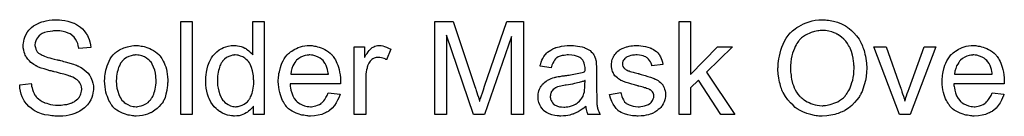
# Model space of a CAD drawing. Extents: x -1.6 to 9, y -2.8 to 5.2.
# Tile 153 of 197: x 6.2205 to 7.0693, y 2.2474 to 2.3302. Entities that reach past the tile are written whole.
import ezdxf

# ---------------------------------------------------------------- set-up
doc = ezdxf.new("R2010")
doc.units = 0
doc.layers.add('dfn6-15-57-c_document', color=1, linetype='CONTINUOUS')

msp = doc.modelspace()

# ---------------------------------------------------------------- linework, layer by layer
at = {"layer": 'dfn6-15-57-c_document', "color": 1}
for points in [[(6.253981, 2.33009), (6.254791, 2.33009), (6.256989, 2.329858), (6.259419, 2.329511), (6.261965, 2.328933), (6.264741, 2.328239), (6.267287, 2.327313), (6.267403, 2.327313), (6.267634, 2.327197), (6.267981, 2.326966), (6.268444, 2.326735), (6.269601, 2.326156), (6.271105, 2.325115), (6.27284, 2.323958), (6.274576, 2.322454), (6.276196, 2.320718), (6.2777, 2.318751), (6.2777, 2.318635), (6.277815, 2.31852), (6.278047, 2.318173), (6.278278, 2.317826), (6.278857, 2.316669), (6.279551, 2.315164), (6.280361, 2.313313), (6.280939, 2.311115), (6.281518, 2.308801), (6.281749, 2.306256), (6.271568, 2.305446), (6.271568, 2.305561), (6.271568, 2.305793), (6.271452, 2.30614), (6.271336, 2.306718), (6.270989, 2.307991), (6.270526, 2.309727), (6.269832, 2.311578), (6.268791, 2.313429), (6.267518, 2.315164), (6.265898, 2.316784), (6.265667, 2.3169), (6.265088, 2.317363), (6.263931, 2.318057), (6.262427, 2.318751), (6.260461, 2.319445), (6.258146, 2.32014), (6.255254, 2.320602), (6.252014, 2.320718), (6.250395, 2.320718), (6.2497, 2.320602), (6.248775, 2.320487), (6.246692, 2.320255), (6.244378, 2.319793), (6.242064, 2.319214), (6.239866, 2.318288), (6.23894, 2.31771), (6.238015, 2.317131), (6.237783, 2.317016), (6.23732, 2.316553), (6.236626, 2.315743), (6.235932, 2.314817), (6.235122, 2.313545), (6.234428, 2.312156), (6.233965, 2.310537), (6.233734, 2.308685), (6.233734, 2.308454), (6.233734, 2.307991), (6.23385, 2.307181), (6.234081, 2.306256), (6.234428, 2.305099), (6.235007, 2.303942), (6.235701, 2.302785), (6.236742, 2.301628), (6.236858, 2.301512), (6.237436, 2.301165), (6.237899, 2.300818), (6.238362, 2.300586), (6.239056, 2.300239), (6.239866, 2.299776), (6.240907, 2.299429), (6.242064, 2.298966), (6.243337, 2.298504), (6.244841, 2.297925), (6.246461, 2.297462), (6.248312, 2.296884), (6.250395, 2.296421), (6.252709, 2.295843), (6.252824, 2.295843), (6.253287, 2.295727), (6.253981, 2.295611), (6.254791, 2.29538), (6.255833, 2.295148), (6.257105, 2.294801), (6.258378, 2.294454), (6.259766, 2.294107), (6.262775, 2.293297), (6.265667, 2.292487), (6.267055, 2.292024), (6.268328, 2.291562), (6.269485, 2.291215), (6.270411, 2.290752), (6.270526, 2.290752), (6.270758, 2.290636), (6.271105, 2.290405), (6.271568, 2.290173), (6.27284, 2.289479), (6.274345, 2.288553), (6.27608, 2.287281), (6.277815, 2.285892), (6.279435, 2.284273), (6.280824, 2.282537), (6.280939, 2.282306), (6.281402, 2.281727), (6.281865, 2.280686), (6.282559, 2.279298), (6.283138, 2.277678), (6.283716, 2.275711), (6.284063, 2.273512), (6.284179, 2.271198), (6.284179, 2.271083), (6.284179, 2.270967), (6.284179, 2.27062), (6.284179, 2.270157), (6.283948, 2.268885), (6.283716, 2.267265), (6.283253, 2.265414), (6.282675, 2.263447), (6.281749, 2.261364), (6.280477, 2.259166), (6.280477, 2.25905), (6.280361, 2.258934), (6.279782, 2.25824), (6.278972, 2.257199), (6.277815, 2.256042), (6.276311, 2.254653), (6.27446, 2.253149), (6.272378, 2.251761), (6.269948, 2.250488), (6.269832, 2.250488), (6.269601, 2.250372), (6.269254, 2.250257), (6.268791, 2.250025), (6.268097, 2.249794), (6.267287, 2.249447), (6.265436, 2.248984), (6.263237, 2.248406), (6.260576, 2.247827), (6.257684, 2.24748), (6.25456, 2.247364), (6.252709, 2.247364), (6.251783, 2.24748), (6.250742, 2.24748), (6.249585, 2.247596), (6.248196, 2.247711), (6.245304, 2.248174), (6.242296, 2.248637), (6.239287, 2.249447), (6.236395, 2.250488), (6.236279, 2.250488), (6.236048, 2.250604), (6.235701, 2.250835), (6.235238, 2.251067), (6.23385, 2.251761), (6.23223, 2.252802), (6.230378, 2.254191), (6.228412, 2.25581), (6.22656, 2.257777), (6.224825, 2.259976), (6.224825, 2.260091), (6.224593, 2.260323), (6.224478, 2.26067), (6.224131, 2.261133), (6.223899, 2.261711), (6.223552, 2.262405), (6.222742, 2.264141), (6.221932, 2.266339), (6.221238, 2.268769), (6.220775, 2.271546), (6.220544, 2.274438), (6.230494, 2.275364), (6.230494, 2.275248), (6.230494, 2.275132), (6.23061, 2.274785), (6.23061, 2.274322), (6.230841, 2.273281), (6.231188, 2.271777), (6.231651, 2.270273), (6.232114, 2.268537), (6.232924, 2.266918), (6.233734, 2.265414), (6.23385, 2.265298), (6.234197, 2.264835), (6.234775, 2.264025), (6.235701, 2.263215), (6.236858, 2.262174), (6.23813, 2.261133), (6.239866, 2.260091), (6.241717, 2.259166), (6.241833, 2.259166), (6.241949, 2.25905), (6.242296, 2.258934), (6.242643, 2.258819), (6.2438, 2.258472), (6.245304, 2.258009), (6.247155, 2.257546), (6.249238, 2.257199), (6.251552, 2.256967), (6.254097, 2.256852), (6.255138, 2.256852), (6.256295, 2.256967), (6.257684, 2.257083), (6.259303, 2.257314), (6.261155, 2.257546), (6.263006, 2.258009), (6.264741, 2.258587), (6.264973, 2.258703), (6.265551, 2.258934), (6.266361, 2.259397), (6.267403, 2.25986), (6.268444, 2.26067), (6.269601, 2.26148), (6.270758, 2.262405), (6.271683, 2.263562), (6.271799, 2.263678), (6.27203, 2.264141), (6.272378, 2.264719), (6.27284, 2.265645), (6.273303, 2.26657), (6.27365, 2.267727), (6.273882, 2.269), (6.273997, 2.270389), (6.273997, 2.270504), (6.273997, 2.271083), (6.273882, 2.271777), (6.273766, 2.272703), (6.273419, 2.273628), (6.273072, 2.274785), (6.272493, 2.275942), (6.271683, 2.276983), (6.271568, 2.277099), (6.271221, 2.277446), (6.270758, 2.277909), (6.269948, 2.278603), (6.269022, 2.279298), (6.26775, 2.280107), (6.266245, 2.280917), (6.26451, 2.281611), (6.264394, 2.281727), (6.263816, 2.281843), (6.26289, 2.28219), (6.262312, 2.282306), (6.261502, 2.282537), (6.260692, 2.282884), (6.259651, 2.283116), (6.258494, 2.283463), (6.257105, 2.28381), (6.255717, 2.284157), (6.254097, 2.28462), (6.252246, 2.285082), (6.250279, 2.285545), (6.250163, 2.285545), (6.249816, 2.285661), (6.249238, 2.285777), (6.248543, 2.286008), (6.247618, 2.28624), (6.246577, 2.286471), (6.244262, 2.287165), (6.241717, 2.287975), (6.239056, 2.288785), (6.236742, 2.289595), (6.235701, 2.290058), (6.234775, 2.29052), (6.234659, 2.29052), (6.234544, 2.290636), (6.23385, 2.291099), (6.232808, 2.291677), (6.231651, 2.292603), (6.230263, 2.293644), (6.228874, 2.294917), (6.227486, 2.296421), (6.226329, 2.298041), (6.226213, 2.298272), (6.225866, 2.298851), (6.225403, 2.299776), (6.224941, 2.300933), (6.224478, 2.302438), (6.224015, 2.304173), (6.223668, 2.306024), (6.223552, 2.307991), (6.223552, 2.308107), (6.223552, 2.308222), (6.223552, 2.30857), (6.223552, 2.309032), (6.223784, 2.310189), (6.224015, 2.311693), (6.224362, 2.313429), (6.224941, 2.315396), (6.225751, 2.317363), (6.226908, 2.31933), (6.226908, 2.319445), (6.227023, 2.319561), (6.227602, 2.320255), (6.228412, 2.321181), (6.229453, 2.322338), (6.230841, 2.323611), (6.232577, 2.324999), (6.234659, 2.326272), (6.236973, 2.327429), (6.237089, 2.327429), (6.23732, 2.327544), (6.237668, 2.32766), (6.23813, 2.327892), (6.238709, 2.328123), (6.239519, 2.328354), (6.241254, 2.328817), (6.243453, 2.32928), (6.245998, 2.329743), (6.248659, 2.33009), (6.251667, 2.330206), (6.253171, 2.330206), (6.253981, 2.33009)], [(6.369334, 2.248753), (6.3595, 2.248753), (6.3595, 2.328817), (6.369334, 2.328817), (6.369334, 2.248753)], [(6.431234, 2.248753), (6.422093, 2.248753), (6.422093, 2.256042), (6.421978, 2.255926), (6.421862, 2.255695), (6.421515, 2.255232), (6.421052, 2.254653), (6.420474, 2.254075), (6.419779, 2.253381), (6.41897, 2.252571), (6.417928, 2.251761), (6.416887, 2.250951), (6.41573, 2.250141), (6.414342, 2.249447), (6.412837, 2.248868), (6.411333, 2.24829), (6.409598, 2.247827), (6.407747, 2.247596), (6.40578, 2.24748), (6.405086, 2.24748), (6.404623, 2.247596), (6.403234, 2.247711), (6.401614, 2.247943), (6.399648, 2.248406), (6.397449, 2.2491), (6.395251, 2.250025), (6.393053, 2.251298), (6.392937, 2.251298), (6.392821, 2.25153), (6.392127, 2.251992), (6.391086, 2.252918), (6.389813, 2.254075), (6.388309, 2.255579), (6.386805, 2.25743), (6.385301, 2.259513), (6.384028, 2.261943), (6.384028, 2.262058), (6.383912, 2.26229), (6.383797, 2.262637), (6.383565, 2.263099), (6.383334, 2.263794), (6.382987, 2.264604), (6.382755, 2.265414), (6.382524, 2.266455), (6.381945, 2.268769), (6.381367, 2.27143), (6.38102, 2.274438), (6.380904, 2.277678), (6.380904, 2.277793), (6.380904, 2.278025), (6.380904, 2.278488), (6.380904, 2.279182), (6.38102, 2.279876), (6.38102, 2.280802), (6.381251, 2.282884), (6.381598, 2.285314), (6.382177, 2.287975), (6.382871, 2.290752), (6.383797, 2.293413), (6.383797, 2.293529), (6.383912, 2.29376), (6.384144, 2.294107), (6.384375, 2.29457), (6.385069, 2.295843), (6.385995, 2.297462), (6.387152, 2.299198), (6.388656, 2.300933), (6.390392, 2.302785), (6.392474, 2.304289), (6.39259, 2.304289), (6.392706, 2.304404), (6.393053, 2.304636), (6.393516, 2.304867), (6.394672, 2.305446), (6.396292, 2.306256), (6.398144, 2.30695), (6.400342, 2.307528), (6.402771, 2.307991), (6.405317, 2.308107), (6.406243, 2.308107), (6.407168, 2.307991), (6.408441, 2.307875), (6.409945, 2.307528), (6.411565, 2.307181), (6.413185, 2.306603), (6.414689, 2.305793), (6.41492, 2.305677), (6.415383, 2.305446), (6.416077, 2.304867), (6.417003, 2.304289), (6.41816, 2.303479), (6.419201, 2.302438), (6.420358, 2.301396), (6.421399, 2.300124), (6.421399, 2.328817), (6.431234, 2.328817), (6.431234, 2.248753)], [(6.654766, 2.248753), (6.644584, 2.248753), (6.644584, 2.315743), (6.621213, 2.248753), (6.611726, 2.248753), (6.588586, 2.3169), (6.588586, 2.248753), (6.578404, 2.248753), (6.578404, 2.328817), (6.594255, 2.328817), (6.61323, 2.272008), (6.61323, 2.271893), (6.613346, 2.271661), (6.613461, 2.271314), (6.613693, 2.270736), (6.614155, 2.269347), (6.614734, 2.267612), (6.615312, 2.265645), (6.616007, 2.263678), (6.616585, 2.261827), (6.617048, 2.260207), (6.617164, 2.260439), (6.617279, 2.261017), (6.617626, 2.262058), (6.618089, 2.263447), (6.618668, 2.265298), (6.619478, 2.267496), (6.620288, 2.270042), (6.621329, 2.27305), (6.640535, 2.328817), (6.654766, 2.328817), (6.654766, 2.248753)], [(6.798813, 2.283116), (6.822068, 2.306834), (6.834911, 2.306834), (6.812581, 2.285198), (6.837109, 2.248753), (6.824961, 2.248753), (6.805639, 2.278372), (6.798813, 2.271777), (6.798813, 2.248753), (6.788978, 2.248753), (6.788978, 2.328817), (6.798813, 2.328817), (6.798813, 2.283116)], [(6.914281, 2.33009), (6.915323, 2.33009), (6.916364, 2.329974), (6.917752, 2.329743), (6.919141, 2.329511), (6.922149, 2.328933), (6.92562, 2.328007), (6.928975, 2.326619), (6.930711, 2.325809), (6.932446, 2.324883), (6.932562, 2.324768), (6.932793, 2.324652), (6.933256, 2.324305), (6.93395, 2.323958), (6.934644, 2.323379), (6.93557, 2.322685), (6.937537, 2.321065), (6.939619, 2.318983), (6.941934, 2.316437), (6.944132, 2.313429), (6.945983, 2.310074), (6.945983, 2.309958), (6.946214, 2.309611), (6.946446, 2.309148), (6.946677, 2.308454), (6.94714, 2.307528), (6.947487, 2.306487), (6.94795, 2.305214), (6.948413, 2.303826), (6.94876, 2.302322), (6.949223, 2.300702), (6.949685, 2.298851), (6.950033, 2.297), (6.950495, 2.29295), (6.950727, 2.288554), (6.950727, 2.288438), (6.950727, 2.287975), (6.950727, 2.287397), (6.950611, 2.286471), (6.950611, 2.28543), (6.950495, 2.284157), (6.950264, 2.282769), (6.950148, 2.281265), (6.94957, 2.277909), (6.948644, 2.274207), (6.947371, 2.270504), (6.946677, 2.268653), (6.945752, 2.266802), (6.945752, 2.266686), (6.94552, 2.266339), (6.945289, 2.265876), (6.944826, 2.265182), (6.944363, 2.264372), (6.943785, 2.263562), (6.942165, 2.261364), (6.940198, 2.25905), (6.937884, 2.25662), (6.935107, 2.254306), (6.931868, 2.252224), (6.931752, 2.252224), (6.93152, 2.251992), (6.930942, 2.251761), (6.930248, 2.251414), (6.929438, 2.251067), (6.928512, 2.25072), (6.927355, 2.250257), (6.926083, 2.249794), (6.924694, 2.249331), (6.92319, 2.248869), (6.919835, 2.248174), (6.916248, 2.247596), (6.91243, 2.247364), (6.911273, 2.247364), (6.910579, 2.24748), (6.909538, 2.24748), (6.908381, 2.247711), (6.907108, 2.247827), (6.905604, 2.248059), (6.90248, 2.248753), (6.899124, 2.249678), (6.895654, 2.251067), (6.893918, 2.251877), (6.892182, 2.252802), (6.892067, 2.252918), (6.891835, 2.253034), (6.891373, 2.253381), (6.890678, 2.253844), (6.889984, 2.254306), (6.889174, 2.255001), (6.887207, 2.256736), (6.885009, 2.258819), (6.882695, 2.261364), (6.880613, 2.264257), (6.878646, 2.267612), (6.878646, 2.267728), (6.878414, 2.268075), (6.878183, 2.268537), (6.877951, 2.269232), (6.877604, 2.270157), (6.877257, 2.271199), (6.876794, 2.272356), (6.876447, 2.273628), (6.875984, 2.275132), (6.875522, 2.276637), (6.874828, 2.280108), (6.874365, 2.283694), (6.874133, 2.287628), (6.874133, 2.287744), (6.874133, 2.287859), (6.874133, 2.288554), (6.874249, 2.289595), (6.874249, 2.290983), (6.87448, 2.292603), (6.874712, 2.29457), (6.875059, 2.296768), (6.875522, 2.299082), (6.875984, 2.301512), (6.876679, 2.304057), (6.877604, 2.306603), (6.878646, 2.309264), (6.879803, 2.311809), (6.881307, 2.314355), (6.882926, 2.316669), (6.884778, 2.318867), (6.884893, 2.318983), (6.88524, 2.31933), (6.885935, 2.319908), (6.886745, 2.320602), (6.887786, 2.321528), (6.889059, 2.322454), (6.890563, 2.323495), (6.892298, 2.324536), (6.894149, 2.325578), (6.896232, 2.326619), (6.898546, 2.327544), (6.900976, 2.32847), (6.903637, 2.329164), (6.906414, 2.329743), (6.909306, 2.33009), (6.91243, 2.330206), (6.913471, 2.330206), (6.914281, 2.33009)], [(6.91243, 2.321065), (6.911389, 2.321065), (6.910579, 2.32095), (6.909538, 2.320834), (6.908496, 2.320602), (6.907224, 2.320371), (6.905835, 2.32014), (6.902827, 2.319214), (6.901207, 2.31852), (6.899587, 2.317826), (6.897852, 2.3169), (6.896232, 2.315859), (6.894612, 2.314702), (6.893108, 2.313313), (6.892992, 2.313198), (6.892761, 2.312966), (6.892414, 2.312503), (6.891835, 2.311809), (6.891257, 2.310999), (6.890563, 2.309958), (6.889868, 2.308685), (6.889059, 2.307181), (6.888364, 2.305561), (6.887555, 2.303595), (6.88686, 2.301512), (6.886282, 2.299198), (6.885703, 2.296653), (6.885356, 2.29376), (6.885125, 2.290752), (6.885009, 2.287512), (6.885009, 2.287397), (6.885009, 2.286934), (6.885009, 2.286124), (6.885125, 2.285083), (6.88524, 2.283926), (6.885472, 2.282537), (6.885703, 2.280917), (6.885935, 2.279298), (6.88686, 2.275595), (6.887555, 2.273744), (6.888249, 2.271777), (6.889174, 2.269926), (6.890216, 2.268075), (6.891373, 2.266339), (6.892761, 2.264719), (6.892877, 2.264604), (6.893108, 2.264372), (6.893571, 2.26391), (6.894149, 2.263447), (6.894959, 2.262753), (6.895885, 2.262058), (6.896926, 2.261364), (6.898083, 2.260554), (6.899472, 2.259744), (6.900976, 2.25905), (6.902596, 2.258356), (6.904331, 2.257662), (6.906182, 2.257199), (6.908033, 2.256736), (6.910116, 2.256505), (6.912314, 2.256389), (6.912893, 2.256389), (6.913471, 2.256505), (6.914281, 2.256505), (6.915323, 2.25662), (6.91648, 2.256852), (6.917868, 2.257083), (6.919256, 2.25743), (6.920876, 2.257893), (6.92238, 2.258472), (6.924116, 2.25905), (6.925735, 2.25986), (6.927355, 2.260901), (6.928975, 2.261943), (6.930595, 2.263215), (6.932099, 2.264719), (6.932215, 2.264835), (6.932446, 2.265066), (6.932793, 2.265645), (6.933372, 2.266339), (6.93395, 2.267149), (6.934529, 2.26819), (6.935223, 2.269463), (6.936033, 2.270852), (6.936727, 2.272471), (6.937421, 2.274323), (6.938, 2.276289), (6.938694, 2.278372), (6.939157, 2.280686), (6.939504, 2.283231), (6.939735, 2.285892), (6.939851, 2.288669), (6.939851, 2.288785), (6.939851, 2.289132), (6.939851, 2.289595), (6.939851, 2.290289), (6.939735, 2.291099), (6.939735, 2.29214), (6.939619, 2.293182), (6.939388, 2.294454), (6.939041, 2.297115), (6.938462, 2.299892), (6.937653, 2.3029), (6.936496, 2.305677), (6.936496, 2.305793), (6.93638, 2.306024), (6.936149, 2.306371), (6.935917, 2.306834), (6.935107, 2.308223), (6.934066, 2.309842), (6.932677, 2.311694), (6.930942, 2.313545), (6.928975, 2.315396), (6.926777, 2.317016), (6.926661, 2.317016), (6.926545, 2.317247), (6.926198, 2.317363), (6.92562, 2.31771), (6.925041, 2.317941), (6.924347, 2.318289), (6.922612, 2.319098), (6.920529, 2.319793), (6.918099, 2.320487), (6.915323, 2.32095), (6.91243, 2.321065)], [(6.322939, 2.307991), (6.32398, 2.307875), (6.325137, 2.307644), (6.326409, 2.307413), (6.327914, 2.307181), (6.331038, 2.30614), (6.332657, 2.305561), (6.334277, 2.304751), (6.335897, 2.303942), (6.337517, 2.302785), (6.339021, 2.301628), (6.340525, 2.300239), (6.340641, 2.300124), (6.340872, 2.299892), (6.341219, 2.299429), (6.341682, 2.298851), (6.34226, 2.298041), (6.342955, 2.297), (6.343649, 2.295843), (6.344343, 2.29457), (6.345037, 2.293182), (6.345731, 2.291446), (6.346426, 2.289711), (6.347004, 2.287744), (6.347467, 2.285661), (6.347814, 2.283463), (6.348045, 2.281149), (6.348161, 2.278603), (6.348161, 2.278488), (6.348161, 2.27814), (6.348161, 2.277562), (6.348161, 2.276752), (6.348045, 2.275827), (6.34793, 2.274669), (6.34793, 2.273512), (6.347698, 2.27224), (6.347351, 2.269347), (6.346657, 2.266455), (6.345847, 2.263562), (6.34469, 2.260901), (6.34469, 2.260785), (6.344574, 2.26067), (6.344343, 2.260323), (6.344112, 2.25986), (6.343302, 2.258703), (6.34226, 2.257314), (6.340872, 2.255695), (6.339136, 2.254075), (6.33717, 2.252455), (6.334856, 2.250951), (6.33474, 2.250951), (6.334624, 2.250835), (6.334277, 2.250604), (6.333699, 2.250372), (6.33312, 2.250141), (6.332426, 2.24991), (6.33069, 2.249215), (6.328724, 2.248637), (6.326294, 2.248059), (6.323748, 2.247596), (6.320972, 2.24748), (6.319815, 2.24748), (6.318889, 2.247596), (6.317848, 2.247711), (6.316691, 2.247943), (6.315302, 2.248174), (6.313914, 2.248406), (6.31079, 2.249331), (6.309055, 2.250025), (6.307435, 2.25072), (6.305815, 2.251645), (6.304195, 2.252686), (6.302691, 2.253843), (6.301187, 2.255232), (6.301071, 2.255348), (6.30084, 2.255579), (6.300493, 2.256042), (6.30003, 2.256736), (6.299451, 2.257546), (6.298873, 2.258472), (6.298179, 2.259628), (6.297484, 2.261017), (6.29679, 2.262521), (6.296096, 2.264256), (6.295518, 2.266108), (6.294939, 2.268075), (6.294476, 2.270273), (6.294129, 2.272587), (6.293898, 2.275132), (6.293782, 2.277793), (6.293782, 2.278025), (6.293782, 2.278488), (6.293898, 2.279298), (6.293898, 2.280454), (6.294014, 2.281727), (6.294245, 2.283347), (6.294476, 2.284967), (6.294939, 2.286818), (6.295402, 2.288669), (6.29598, 2.290636), (6.296675, 2.292719), (6.2976, 2.294686), (6.298526, 2.296537), (6.299798, 2.298388), (6.301071, 2.300124), (6.302691, 2.301628), (6.302807, 2.301743), (6.303038, 2.301859), (6.303501, 2.302206), (6.304079, 2.302669), (6.304774, 2.303132), (6.305699, 2.30371), (6.306625, 2.304289), (6.307782, 2.304867), (6.309055, 2.305446), (6.310443, 2.306024), (6.313567, 2.307066), (6.317154, 2.307875), (6.319005, 2.307991), (6.320972, 2.308107), (6.322129, 2.308107), (6.322939, 2.307991)], [(6.472539, 2.307991), (6.473464, 2.307875), (6.474621, 2.307644), (6.475894, 2.307413), (6.477398, 2.307066), (6.478786, 2.306718), (6.480406, 2.30614), (6.48191, 2.305561), (6.48353, 2.304751), (6.48515, 2.303826), (6.48677, 2.302785), (6.488274, 2.301512), (6.489662, 2.300124), (6.489778, 2.300008), (6.490009, 2.299776), (6.490356, 2.299314), (6.490819, 2.298619), (6.491398, 2.297809), (6.491976, 2.296884), (6.49267, 2.295727), (6.493365, 2.294338), (6.494059, 2.292834), (6.494753, 2.291215), (6.495332, 2.289363), (6.49591, 2.287396), (6.496373, 2.285198), (6.49672, 2.282884), (6.496951, 2.280454), (6.497067, 2.277793), (6.497067, 2.277678), (6.497067, 2.277215), (6.497067, 2.276405), (6.496951, 2.275248), (6.453564, 2.275248), (6.453564, 2.275132), (6.453564, 2.274785), (6.45368, 2.274322), (6.45368, 2.273628), (6.453795, 2.272818), (6.454027, 2.271893), (6.454374, 2.26981), (6.455068, 2.267496), (6.455993, 2.264951), (6.457266, 2.262637), (6.458886, 2.260554), (6.459002, 2.260554), (6.459117, 2.260323), (6.459812, 2.259744), (6.460853, 2.258934), (6.462241, 2.258124), (6.464092, 2.257199), (6.466175, 2.256389), (6.468489, 2.25581), (6.469762, 2.255695), (6.47115, 2.255579), (6.472076, 2.255579), (6.473117, 2.255695), (6.47439, 2.255926), (6.475778, 2.256273), (6.477398, 2.256736), (6.478902, 2.25743), (6.480406, 2.258356), (6.480522, 2.258472), (6.4811, 2.258934), (6.481795, 2.259628), (6.482605, 2.260554), (6.48353, 2.261827), (6.484571, 2.263447), (6.485613, 2.265298), (6.486538, 2.267496), (6.49672, 2.266223), (6.49672, 2.266108), (6.496604, 2.265876), (6.496489, 2.265414), (6.496257, 2.264719), (6.49591, 2.264025), (6.495563, 2.263099), (6.494637, 2.261133), (6.49348, 2.258934), (6.49186, 2.25662), (6.490009, 2.254422), (6.487695, 2.252339), (6.48758, 2.252339), (6.487348, 2.252108), (6.487001, 2.251877), (6.486538, 2.25153), (6.485844, 2.251182), (6.48515, 2.250835), (6.484224, 2.250372), (6.483183, 2.24991), (6.482026, 2.249447), (6.480869, 2.248984), (6.477976, 2.24829), (6.474737, 2.247711), (6.47115, 2.24748), (6.469877, 2.24748), (6.469068, 2.247596), (6.468026, 2.247711), (6.466754, 2.247943), (6.465365, 2.248174), (6.463861, 2.248406), (6.460622, 2.249331), (6.458886, 2.250025), (6.457266, 2.25072), (6.455531, 2.251645), (6.453911, 2.252686), (6.452407, 2.253843), (6.450903, 2.255232), (6.450787, 2.255348), (6.450556, 2.255579), (6.450208, 2.256042), (6.449746, 2.256736), (6.449167, 2.257546), (6.448589, 2.258472), (6.447895, 2.259628), (6.4472, 2.260901), (6.446506, 2.262405), (6.445812, 2.264025), (6.445233, 2.265876), (6.444655, 2.267843), (6.444192, 2.269926), (6.443845, 2.27224), (6.443614, 2.274669), (6.443498, 2.277215), (6.443498, 2.277331), (6.443498, 2.277909), (6.443498, 2.278603), (6.443614, 2.279645), (6.443729, 2.280917), (6.443845, 2.282306), (6.444076, 2.283925), (6.444423, 2.285545), (6.445349, 2.289248), (6.445928, 2.291099), (6.446622, 2.293066), (6.447547, 2.294917), (6.448589, 2.296653), (6.449746, 2.298388), (6.451018, 2.300008), (6.451134, 2.300124), (6.451365, 2.300355), (6.451828, 2.300702), (6.452407, 2.30128), (6.453101, 2.301859), (6.454027, 2.302553), (6.455068, 2.303363), (6.456341, 2.304057), (6.457613, 2.304867), (6.459117, 2.305561), (6.460737, 2.306256), (6.462473, 2.306834), (6.464324, 2.307413), (6.466291, 2.30776), (6.468373, 2.307991), (6.470572, 2.308107), (6.471729, 2.308107), (6.472539, 2.307991)], [(6.53224, 2.307991), (6.533512, 2.30776), (6.535017, 2.307297), (6.536636, 2.306718), (6.538488, 2.305909), (6.540454, 2.304867), (6.536868, 2.295843), (6.536752, 2.295958), (6.536289, 2.29619), (6.535595, 2.296537), (6.534669, 2.296884), (6.533628, 2.297231), (6.532355, 2.297578), (6.531083, 2.297809), (6.52981, 2.297925), (6.529232, 2.297925), (6.528653, 2.297809), (6.527843, 2.297694), (6.527033, 2.297462), (6.525992, 2.297115), (6.524951, 2.296653), (6.524025, 2.295958), (6.523909, 2.295843), (6.523562, 2.295611), (6.523215, 2.295148), (6.522637, 2.29457), (6.522058, 2.29376), (6.52148, 2.292834), (6.520901, 2.291793), (6.520438, 2.29052), (6.520323, 2.290289), (6.520207, 2.289595), (6.519976, 2.288553), (6.519628, 2.287165), (6.519281, 2.28543), (6.51905, 2.283463), (6.518934, 2.28138), (6.518819, 2.279066), (6.518819, 2.248753), (6.508984, 2.248753), (6.508984, 2.306834), (6.517893, 2.306834), (6.517893, 2.298041), (6.518009, 2.298157), (6.518471, 2.298966), (6.51905, 2.300008), (6.519976, 2.30128), (6.520901, 2.302553), (6.521943, 2.303942), (6.522984, 2.305099), (6.524025, 2.306024), (6.524141, 2.30614), (6.524488, 2.306371), (6.525182, 2.306718), (6.525876, 2.307066), (6.526802, 2.307413), (6.527959, 2.30776), (6.529116, 2.307991), (6.530389, 2.308107), (6.531199, 2.308107), (6.53224, 2.307991)], [(6.697806, 2.307991), (6.699542, 2.307876), (6.701509, 2.307644), (6.703476, 2.307297), (6.705443, 2.306834), (6.707294, 2.306256), (6.707525, 2.30614), (6.708104, 2.305909), (6.708914, 2.305561), (6.709955, 2.305099), (6.711112, 2.304405), (6.712269, 2.30371), (6.71331, 2.302785), (6.714236, 2.301859), (6.714352, 2.301743), (6.714583, 2.301396), (6.71493, 2.300818), (6.715393, 2.300124), (6.715971, 2.299082), (6.716434, 2.298041), (6.716897, 2.296768), (6.717244, 2.295264), (6.717244, 2.295148), (6.71736, 2.294801), (6.717475, 2.294107), (6.717591, 2.293182), (6.717591, 2.291909), (6.717707, 2.290405), (6.717823, 2.288438), (6.717823, 2.28624), (6.717823, 2.27305), (6.717823, 2.272934), (6.717823, 2.272471), (6.717823, 2.271777), (6.717823, 2.270852), (6.717823, 2.26981), (6.717823, 2.268537), (6.717938, 2.265761), (6.717938, 2.262868), (6.718054, 2.259976), (6.71817, 2.258703), (6.71817, 2.257546), (6.718285, 2.256505), (6.718401, 2.255695), (6.718401, 2.255579), (6.718517, 2.255116), (6.718632, 2.254422), (6.71898, 2.253497), (6.719211, 2.252455), (6.719674, 2.251298), (6.720252, 2.250026), (6.720831, 2.248753), (6.710533, 2.248753), (6.710418, 2.248869), (6.710302, 2.249331), (6.710071, 2.24991), (6.709724, 2.250835), (6.709377, 2.251877), (6.709145, 2.253149), (6.708914, 2.254538), (6.708682, 2.256042), (6.708567, 2.256042), (6.708451, 2.255811), (6.707757, 2.255232), (6.706715, 2.254422), (6.705327, 2.253381), (6.703592, 2.25234), (6.701856, 2.251182), (6.700005, 2.250141), (6.698038, 2.249331), (6.697806, 2.249216), (6.697112, 2.2491), (6.696071, 2.248753), (6.694798, 2.248406), (6.693178, 2.248059), (6.691327, 2.247827), (6.689245, 2.247596), (6.687162, 2.24748), (6.686236, 2.24748), (6.685542, 2.247596), (6.684732, 2.247596), (6.683807, 2.247711), (6.681724, 2.248059), (6.67941, 2.248637), (6.676865, 2.249447), (6.674551, 2.250604), (6.672468, 2.252108), (6.672237, 2.25234), (6.671658, 2.252918), (6.670848, 2.253959), (6.669923, 2.255348), (6.668997, 2.257083), (6.668187, 2.25905), (6.667609, 2.26148), (6.667493, 2.262637), (6.667377, 2.264025), (6.667377, 2.264257), (6.667377, 2.264719), (6.667493, 2.265529), (6.667609, 2.266571), (6.66784, 2.267843), (6.668187, 2.269116), (6.66865, 2.270504), (6.669229, 2.271777), (6.669344, 2.271893), (6.669576, 2.272356), (6.670038, 2.27305), (6.670617, 2.27386), (6.671311, 2.274785), (6.672237, 2.275711), (6.673162, 2.276637), (6.674319, 2.277446), (6.674435, 2.277562), (6.674898, 2.277794), (6.675476, 2.278256), (6.676402, 2.278719), (6.677443, 2.279182), (6.678716, 2.27976), (6.679989, 2.280223), (6.681493, 2.280686), (6.681609, 2.280686), (6.682071, 2.280802), (6.682766, 2.281033), (6.683691, 2.281149), (6.684848, 2.28138), (6.686352, 2.281612), (6.688088, 2.281959), (6.69017, 2.28219), (6.690286, 2.28219), (6.690749, 2.282306), (6.691327, 2.282306), (6.692137, 2.282421), (6.693063, 2.282537), (6.69422, 2.282769), (6.695493, 2.282884), (6.696881, 2.283116), (6.699658, 2.283694), (6.702666, 2.284273), (6.705327, 2.284967), (6.7066, 2.285314), (6.707757, 2.285661), (6.707757, 2.285777), (6.707757, 2.286008), (6.707872, 2.286702), (6.707872, 2.287512), (6.707872, 2.287975), (6.707872, 2.288206), (6.707872, 2.288322), (6.707872, 2.288438), (6.707872, 2.289132), (6.707757, 2.290289), (6.707525, 2.291562), (6.707178, 2.29295), (6.7066, 2.294339), (6.705905, 2.295611), (6.70498, 2.296653), (6.704864, 2.296768), (6.704286, 2.297231), (6.70336, 2.297694), (6.702203, 2.298388), (6.700583, 2.298967), (6.698732, 2.299545), (6.696418, 2.299892), (6.693757, 2.300008), (6.6926, 2.300008), (6.691443, 2.299892), (6.689823, 2.299661), (6.688203, 2.299429), (6.686468, 2.298967), (6.684848, 2.298388), (6.68346, 2.297578), (6.683344, 2.297463), (6.682881, 2.297115), (6.682303, 2.296537), (6.681609, 2.295611), (6.680914, 2.294454), (6.680104, 2.29295), (6.67941, 2.291099), (6.678716, 2.289016), (6.669113, 2.290289), (6.669113, 2.290405), (6.669229, 2.290521), (6.669229, 2.290868), (6.669344, 2.29133), (6.669691, 2.292372), (6.670154, 2.293876), (6.670733, 2.29538), (6.671427, 2.297), (6.672352, 2.298619), (6.673394, 2.300124), (6.67351, 2.300239), (6.673972, 2.300702), (6.674667, 2.301396), (6.675592, 2.302322), (6.676865, 2.303247), (6.678369, 2.304173), (6.680104, 2.305214), (6.682071, 2.306024), (6.682187, 2.306024), (6.682303, 2.30614), (6.68265, 2.306256), (6.683113, 2.306371), (6.68427, 2.306718), (6.685889, 2.307066), (6.687741, 2.307413), (6.690055, 2.30776), (6.692484, 2.307991), (6.695261, 2.308107), (6.696534, 2.308107), (6.697806, 2.307991)], [(6.754384, 2.307991), (6.756119, 2.307876), (6.757971, 2.307644), (6.759937, 2.307181), (6.76202, 2.306718), (6.763987, 2.306024), (6.764103, 2.306024), (6.764218, 2.305909), (6.764797, 2.305677), (6.765722, 2.305214), (6.766879, 2.304636), (6.768152, 2.303826), (6.769425, 2.3029), (6.770582, 2.301859), (6.771623, 2.300702), (6.771739, 2.300586), (6.77197, 2.300124), (6.772433, 2.299314), (6.773011, 2.298388), (6.77359, 2.297), (6.774168, 2.295496), (6.774631, 2.29376), (6.775094, 2.291793), (6.765491, 2.290521), (6.765491, 2.290752), (6.765375, 2.291215), (6.765144, 2.292025), (6.764797, 2.293066), (6.764218, 2.294107), (6.763524, 2.295264), (6.762714, 2.296421), (6.761557, 2.297463), (6.761441, 2.297578), (6.760979, 2.29781), (6.760284, 2.298272), (6.759243, 2.298735), (6.758086, 2.299198), (6.756582, 2.299661), (6.754731, 2.299892), (6.752764, 2.300008), (6.751607, 2.300008), (6.75045, 2.299892), (6.748946, 2.299776), (6.747442, 2.299429), (6.745822, 2.299082), (6.744318, 2.298504), (6.743045, 2.297694), (6.74293, 2.297578), (6.742582, 2.297347), (6.74212, 2.296884), (6.741657, 2.29619), (6.741078, 2.295496), (6.740615, 2.29457), (6.740268, 2.293529), (6.740153, 2.292487), (6.740153, 2.292372), (6.740153, 2.29214), (6.740268, 2.291793), (6.740268, 2.29133), (6.740615, 2.290173), (6.74131, 2.289016), (6.741425, 2.288901), (6.741541, 2.288785), (6.741773, 2.288438), (6.742235, 2.288091), (6.742698, 2.287744), (6.743392, 2.287281), (6.744202, 2.286934), (6.745128, 2.286471), (6.745243, 2.286471), (6.745475, 2.286355), (6.745938, 2.28624), (6.746748, 2.285892), (6.747905, 2.285545), (6.749409, 2.285198), (6.750334, 2.284851), (6.751376, 2.28462), (6.752533, 2.284273), (6.753805, 2.283926), (6.753921, 2.283926), (6.754268, 2.28381), (6.754847, 2.283694), (6.755541, 2.283463), (6.756351, 2.283231), (6.757392, 2.283), (6.75959, 2.282306), (6.76202, 2.281612), (6.76445, 2.280802), (6.766648, 2.279992), (6.767574, 2.279645), (6.768383, 2.279298), (6.768615, 2.279182), (6.769078, 2.27895), (6.769772, 2.278603), (6.770813, 2.278025), (6.771855, 2.277331), (6.772896, 2.276405), (6.773937, 2.275364), (6.774863, 2.274207), (6.774978, 2.274091), (6.77521, 2.273628), (6.775673, 2.272934), (6.776135, 2.271893), (6.776483, 2.27062), (6.776945, 2.269232), (6.777177, 2.267612), (6.777292, 2.265761), (6.777292, 2.265529), (6.777292, 2.264951), (6.777177, 2.264025), (6.776945, 2.262753), (6.776598, 2.261364), (6.77602, 2.25986), (6.775325, 2.258124), (6.7744, 2.256505), (6.774284, 2.256273), (6.773821, 2.255811), (6.773243, 2.255001), (6.772317, 2.254075), (6.771045, 2.253034), (6.769656, 2.251877), (6.768036, 2.250835), (6.766069, 2.249794), (6.765954, 2.249794), (6.765838, 2.249678), (6.765144, 2.249447), (6.763987, 2.2491), (6.762483, 2.248637), (6.760632, 2.248174), (6.758549, 2.247827), (6.756351, 2.247596), (6.753805, 2.24748), (6.752764, 2.24748), (6.751954, 2.247596), (6.751029, 2.247596), (6.749872, 2.247711), (6.748715, 2.247827), (6.747442, 2.248059), (6.744665, 2.248637), (6.741773, 2.249447), (6.738996, 2.250604), (6.737723, 2.251298), (6.736566, 2.252108), (6.73645, 2.252224), (6.736335, 2.25234), (6.73564, 2.253034), (6.734599, 2.254075), (6.733442, 2.255695), (6.732169, 2.257662), (6.730897, 2.259976), (6.729855, 2.262868), (6.729046, 2.266108), (6.738764, 2.267612), (6.738764, 2.267496), (6.738764, 2.267381), (6.738996, 2.266686), (6.739227, 2.265529), (6.73969, 2.264257), (6.740268, 2.262868), (6.740963, 2.261364), (6.742004, 2.25986), (6.743277, 2.258587), (6.743508, 2.258472), (6.743971, 2.258124), (6.744896, 2.257662), (6.746053, 2.257083), (6.747557, 2.256505), (6.749293, 2.256042), (6.751376, 2.255695), (6.753805, 2.255579), (6.754962, 2.255579), (6.756119, 2.255695), (6.757623, 2.255926), (6.759243, 2.256273), (6.760979, 2.256736), (6.762483, 2.257315), (6.763871, 2.25824), (6.763987, 2.258356), (6.76445, 2.258703), (6.764913, 2.259282), (6.765607, 2.260091), (6.766185, 2.261017), (6.766764, 2.262174), (6.767111, 2.263331), (6.767226, 2.264719), (6.767226, 2.264835), (6.767226, 2.265298), (6.767111, 2.265876), (6.766879, 2.266686), (6.766532, 2.267496), (6.765954, 2.268306), (6.76526, 2.269232), (6.764218, 2.269926), (6.764103, 2.270042), (6.763756, 2.270157), (6.763177, 2.270504), (6.762251, 2.270852), (6.760863, 2.271314), (6.760053, 2.271661), (6.759127, 2.271893), (6.758086, 2.27224), (6.756929, 2.272587), (6.755657, 2.272934), (6.754152, 2.273281), (6.754037, 2.273281), (6.75369, 2.273397), (6.753111, 2.273513), (6.752417, 2.273744), (6.751491, 2.273975), (6.75045, 2.274323), (6.748252, 2.274901), (6.745706, 2.275711), (6.743277, 2.276405), (6.740963, 2.277215), (6.739921, 2.277678), (6.739111, 2.278025), (6.73888, 2.278141), (6.738417, 2.278372), (6.737723, 2.278835), (6.736797, 2.279413), (6.735756, 2.280223), (6.734715, 2.281149), (6.733673, 2.28219), (6.732748, 2.283463), (6.732632, 2.283579), (6.732401, 2.284041), (6.732054, 2.284851), (6.731707, 2.285777), (6.731359, 2.286934), (6.731012, 2.288322), (6.730781, 2.289711), (6.730665, 2.29133), (6.730665, 2.291562), (6.730665, 2.292025), (6.730781, 2.292719), (6.730897, 2.29376), (6.731128, 2.294801), (6.731359, 2.296074), (6.731822, 2.297231), (6.732401, 2.298504), (6.732516, 2.298619), (6.732748, 2.299082), (6.733095, 2.299661), (6.733673, 2.300471), (6.734368, 2.301281), (6.735178, 2.302322), (6.736103, 2.303247), (6.73726, 2.304057), (6.737376, 2.304173), (6.737723, 2.304289), (6.738186, 2.304636), (6.73888, 2.304983), (6.739806, 2.305446), (6.740847, 2.305909), (6.74212, 2.306371), (6.743508, 2.306834), (6.743739, 2.30695), (6.744202, 2.307066), (6.745012, 2.307297), (6.746053, 2.307528), (6.747326, 2.30776), (6.748715, 2.307876), (6.750334, 2.308107), (6.753111, 2.308107), (6.754384, 2.307991)], [(6.988213, 2.248753), (6.978842, 2.248753), (6.956975, 2.306834), (6.967387, 2.306834), (6.979883, 2.272008), (6.979883, 2.271893), (6.979999, 2.271777), (6.980114, 2.27143), (6.98023, 2.271083), (6.980577, 2.269926), (6.98104, 2.268422), (6.981619, 2.266686), (6.982313, 2.264719), (6.982891, 2.262521), (6.983586, 2.260323), (6.983701, 2.260554), (6.983817, 2.261133), (6.984164, 2.262058), (6.984511, 2.263447), (6.98509, 2.264951), (6.985668, 2.266918), (6.986478, 2.269), (6.987288, 2.271314), (7.000131, 2.306834), (7.010312, 2.306834), (6.988213, 2.248753)], [(7.044791, 2.307991), (7.045716, 2.307876), (7.046873, 2.307644), (7.048146, 2.307413), (7.04965, 2.307066), (7.051039, 2.306718), (7.052658, 2.30614), (7.054163, 2.305561), (7.055782, 2.304752), (7.057402, 2.303826), (7.059022, 2.302785), (7.060526, 2.301512), (7.061914, 2.300124), (7.06203, 2.300008), (7.062261, 2.299776), (7.062609, 2.299314), (7.063071, 2.298619), (7.06365, 2.29781), (7.064228, 2.296884), (7.064923, 2.295727), (7.065617, 2.294339), (7.066311, 2.292834), (7.067005, 2.291215), (7.067584, 2.289363), (7.068162, 2.287397), (7.068625, 2.285198), (7.068972, 2.282884), (7.069203, 2.280455), (7.069319, 2.277794), (7.069319, 2.277678), (7.069319, 2.277215), (7.069319, 2.276405), (7.069203, 2.275248), (7.025816, 2.275248), (7.025816, 2.275132), (7.025816, 2.274785), (7.025932, 2.274323), (7.025932, 2.273628), (7.026047, 2.272818), (7.026279, 2.271893), (7.026626, 2.26981), (7.02732, 2.267496), (7.028246, 2.264951), (7.029518, 2.262637), (7.031138, 2.260554), (7.031254, 2.260554), (7.03137, 2.260323), (7.032064, 2.259744), (7.033105, 2.258934), (7.034493, 2.258124), (7.036345, 2.257199), (7.038427, 2.256389), (7.040741, 2.255811), (7.042014, 2.255695), (7.043402, 2.255579), (7.044328, 2.255579), (7.045369, 2.255695), (7.046642, 2.255926), (7.04803, 2.256273), (7.04965, 2.256736), (7.051154, 2.25743), (7.052658, 2.258356), (7.052774, 2.258472), (7.053353, 2.258934), (7.054047, 2.259629), (7.054857, 2.260554), (7.055782, 2.261827), (7.056824, 2.263447), (7.057865, 2.265298), (7.058791, 2.267496), (7.068972, 2.266224), (7.068972, 2.266108), (7.068856, 2.265876), (7.068741, 2.265414), (7.068509, 2.264719), (7.068162, 2.264025), (7.067815, 2.2631), (7.06689, 2.261133), (7.065733, 2.258934), (7.064113, 2.25662), (7.062261, 2.254422), (7.059948, 2.25234), (7.059832, 2.25234), (7.0596, 2.252108), (7.059253, 2.251877), (7.058791, 2.25153), (7.058096, 2.251182), (7.057402, 2.250835), (7.056476, 2.250373), (7.055435, 2.24991), (7.054278, 2.249447), (7.053121, 2.248984), (7.050229, 2.24829), (7.046989, 2.247711), (7.043402, 2.24748), (7.04213, 2.24748), (7.04132, 2.247596), (7.040279, 2.247711), (7.039006, 2.247943), (7.037617, 2.248174), (7.036113, 2.248406), (7.032874, 2.249331), (7.031138, 2.250026), (7.029518, 2.25072), (7.027783, 2.251645), (7.026163, 2.252687), (7.024659, 2.253844), (7.023155, 2.255232), (7.023039, 2.255348), (7.022808, 2.255579), (7.022461, 2.256042), (7.021998, 2.256736), (7.021419, 2.257546), (7.020841, 2.258472), (7.020147, 2.259629), (7.019453, 2.260901), (7.018758, 2.262405), (7.018064, 2.264025), (7.017486, 2.265876), (7.016907, 2.267843), (7.016444, 2.269926), (7.016097, 2.27224), (7.015866, 2.27467), (7.01575, 2.277215), (7.01575, 2.277331), (7.01575, 2.277909), (7.01575, 2.278603), (7.015866, 2.279645), (7.015981, 2.280917), (7.016097, 2.282306), (7.016329, 2.283926), (7.016676, 2.285545), (7.017601, 2.289248), (7.01818, 2.291099), (7.018874, 2.293066), (7.0198, 2.294917), (7.020841, 2.296653), (7.021998, 2.298388), (7.023271, 2.300008), (7.023386, 2.300124), (7.023618, 2.300355), (7.024081, 2.300702), (7.024659, 2.301281), (7.025353, 2.301859), (7.026279, 2.302553), (7.02732, 2.303363), (7.028593, 2.304057), (7.029865, 2.304867), (7.03137, 2.305561), (7.032989, 2.306256), (7.034725, 2.306834), (7.036576, 2.307413), (7.038543, 2.30776), (7.040626, 2.307991), (7.042824, 2.308107), (7.043981, 2.308107), (7.044791, 2.307991)], [(6.320972, 2.300008), (6.320277, 2.300008), (6.319699, 2.299892), (6.318426, 2.299776), (6.316691, 2.299314), (6.314724, 2.298619), (6.312641, 2.297694), (6.310674, 2.296305), (6.309633, 2.29538), (6.308707, 2.294454), (6.308707, 2.294338), (6.308476, 2.294223), (6.308245, 2.293876), (6.307898, 2.293413), (6.30755, 2.292834), (6.307203, 2.29214), (6.30674, 2.291215), (6.306278, 2.290289), (6.305815, 2.289132), (6.305352, 2.287975), (6.305005, 2.286587), (6.304658, 2.285082), (6.304311, 2.283463), (6.304079, 2.281727), (6.303964, 2.27976), (6.303848, 2.277793), (6.303848, 2.277678), (6.303848, 2.277331), (6.303848, 2.276752), (6.303964, 2.275942), (6.303964, 2.275017), (6.304079, 2.273975), (6.304426, 2.271546), (6.305005, 2.268769), (6.305931, 2.265992), (6.307088, 2.263331), (6.307898, 2.262174), (6.308707, 2.261017), (6.308823, 2.261017), (6.308939, 2.260785), (6.309633, 2.260207), (6.310674, 2.259281), (6.312063, 2.258356), (6.313798, 2.257314), (6.315881, 2.256389), (6.31831, 2.25581), (6.319583, 2.255695), (6.320972, 2.255579), (6.321666, 2.255579), (6.322244, 2.255695), (6.323517, 2.255926), (6.325252, 2.256273), (6.327104, 2.256967), (6.329186, 2.257893), (6.331153, 2.259281), (6.332194, 2.260207), (6.33312, 2.261133), (6.333236, 2.261248), (6.333351, 2.261364), (6.333583, 2.261711), (6.33393, 2.262174), (6.334277, 2.262752), (6.33474, 2.263447), (6.335203, 2.264372), (6.335666, 2.265298), (6.336128, 2.266455), (6.336475, 2.267727), (6.336938, 2.269116), (6.337285, 2.27062), (6.337632, 2.272356), (6.337864, 2.274091), (6.338095, 2.276058), (6.338095, 2.27814), (6.338095, 2.278256), (6.338095, 2.278603), (6.338095, 2.279182), (6.33798, 2.279876), (6.33798, 2.280802), (6.337864, 2.281843), (6.337517, 2.284273), (6.336938, 2.286818), (6.336013, 2.289595), (6.33474, 2.29214), (6.334046, 2.293413), (6.33312, 2.294454), (6.33312, 2.29457), (6.332889, 2.294686), (6.332194, 2.29538), (6.331153, 2.29619), (6.329765, 2.297231), (6.328029, 2.298272), (6.325947, 2.299198), (6.323633, 2.299776), (6.32236, 2.299892), (6.320972, 2.300008)], [(6.406358, 2.300008), (6.40578, 2.300008), (6.405317, 2.299892), (6.404044, 2.299776), (6.40254, 2.299314), (6.400805, 2.298735), (6.398953, 2.297694), (6.397102, 2.296421), (6.396177, 2.295495), (6.395367, 2.29457), (6.395367, 2.294454), (6.395135, 2.294338), (6.39502, 2.293991), (6.394672, 2.293529), (6.394325, 2.29295), (6.393978, 2.292256), (6.393631, 2.291446), (6.393168, 2.29052), (6.392706, 2.289363), (6.392359, 2.288091), (6.392011, 2.286702), (6.391664, 2.285198), (6.391433, 2.283578), (6.391202, 2.281727), (6.39097, 2.27976), (6.39097, 2.277678), (6.39097, 2.277562), (6.39097, 2.277215), (6.39097, 2.276636), (6.391086, 2.275827), (6.391086, 2.274901), (6.391202, 2.27386), (6.391549, 2.27143), (6.392127, 2.268769), (6.392937, 2.265992), (6.394094, 2.263331), (6.394788, 2.262174), (6.395598, 2.261017), (6.395714, 2.261017), (6.395829, 2.260785), (6.396408, 2.260207), (6.397449, 2.259281), (6.398722, 2.258356), (6.400342, 2.257314), (6.402309, 2.256389), (6.404391, 2.25581), (6.405548, 2.255695), (6.406705, 2.255579), (6.407284, 2.255579), (6.407747, 2.255695), (6.409019, 2.25581), (6.410523, 2.256273), (6.412259, 2.256852), (6.41411, 2.257777), (6.415961, 2.25905), (6.416887, 2.25986), (6.417697, 2.260785), (6.417697, 2.260901), (6.417928, 2.261017), (6.41816, 2.261364), (6.418391, 2.261827), (6.418738, 2.262405), (6.419201, 2.262984), (6.419548, 2.263909), (6.420011, 2.264835), (6.420474, 2.265876), (6.420821, 2.267033), (6.421283, 2.268422), (6.421631, 2.26981), (6.421862, 2.27143), (6.422093, 2.27305), (6.422325, 2.274901), (6.422325, 2.276868), (6.422325, 2.276983), (6.422325, 2.277446), (6.422325, 2.278025), (6.422209, 2.278835), (6.422209, 2.27976), (6.422093, 2.280917), (6.421978, 2.28219), (6.421746, 2.283578), (6.421168, 2.286355), (6.420358, 2.289248), (6.419201, 2.292024), (6.418507, 2.293182), (6.417697, 2.294338), (6.417697, 2.294454), (6.417465, 2.29457), (6.416887, 2.295264), (6.415846, 2.29619), (6.414573, 2.297231), (6.412953, 2.298272), (6.410986, 2.299082), (6.408788, 2.299776), (6.407631, 2.299892), (6.406358, 2.300008)], [(6.470687, 2.300008), (6.469993, 2.300008), (6.46953, 2.299892), (6.468258, 2.299776), (6.466754, 2.299429), (6.464902, 2.298851), (6.462935, 2.298041), (6.461084, 2.296884), (6.459233, 2.29538), (6.459002, 2.295148), (6.458539, 2.29457), (6.457729, 2.293529), (6.456919, 2.29214), (6.455993, 2.29052), (6.455184, 2.288438), (6.454489, 2.286008), (6.454142, 2.283347), (6.486654, 2.283347), (6.486654, 2.283463), (6.486654, 2.283694), (6.486538, 2.284041), (6.486538, 2.284504), (6.486307, 2.285892), (6.48596, 2.287396), (6.485381, 2.289248), (6.484803, 2.290983), (6.483877, 2.292719), (6.482836, 2.294223), (6.482836, 2.294338), (6.482605, 2.294454), (6.482026, 2.295148), (6.480985, 2.296074), (6.479596, 2.297115), (6.477861, 2.298157), (6.475778, 2.299082), (6.473349, 2.299776), (6.472076, 2.299892), (6.470687, 2.300008)], [(7.04294, 2.300008), (7.042245, 2.300008), (7.041783, 2.299892), (7.04051, 2.299776), (7.039006, 2.299429), (7.037155, 2.298851), (7.035188, 2.298041), (7.033337, 2.296884), (7.031485, 2.29538), (7.031254, 2.295148), (7.030791, 2.29457), (7.029981, 2.293529), (7.029171, 2.29214), (7.028246, 2.290521), (7.027436, 2.288438), (7.026742, 2.286008), (7.026395, 2.283347), (7.058906, 2.283347), (7.058906, 2.283463), (7.058906, 2.283694), (7.058791, 2.284041), (7.058791, 2.284504), (7.058559, 2.285892), (7.058212, 2.287397), (7.057633, 2.289248), (7.057055, 2.290983), (7.056129, 2.292719), (7.055088, 2.294223), (7.055088, 2.294339), (7.054857, 2.294454), (7.054278, 2.295148), (7.053237, 2.296074), (7.051849, 2.297115), (7.050113, 2.298157), (7.04803, 2.299082), (7.045601, 2.299776), (7.044328, 2.299892), (7.04294, 2.300008)], [(6.707872, 2.277909), (6.707757, 2.277909), (6.707641, 2.277794), (6.707294, 2.277678), (6.706831, 2.277562), (6.706253, 2.277331), (6.705558, 2.277099), (6.704748, 2.276868), (6.703823, 2.276637), (6.702782, 2.276289), (6.701509, 2.276058), (6.700236, 2.275711), (6.698732, 2.275364), (6.697112, 2.275017), (6.695493, 2.27467), (6.693641, 2.274438), (6.691674, 2.274091), (6.691443, 2.274091), (6.690749, 2.273975), (6.689592, 2.273744), (6.688319, 2.273513), (6.686931, 2.273281), (6.685542, 2.272934), (6.68427, 2.272587), (6.683113, 2.272124), (6.682997, 2.272124), (6.68265, 2.271893), (6.682187, 2.271661), (6.681724, 2.271314), (6.680336, 2.270389), (6.679179, 2.269), (6.679179, 2.268885), (6.678947, 2.268653), (6.678832, 2.26819), (6.6786, 2.267612), (6.678369, 2.266918), (6.678137, 2.266224), (6.678022, 2.265298), (6.677906, 2.264372), (6.677906, 2.264257), (6.677906, 2.263678), (6.678022, 2.262984), (6.678253, 2.262058), (6.6786, 2.261017), (6.679179, 2.259976), (6.679873, 2.258819), (6.680799, 2.257777), (6.680914, 2.257662), (6.681377, 2.25743), (6.682071, 2.256968), (6.682997, 2.256505), (6.68427, 2.256042), (6.685774, 2.255579), (6.687509, 2.255348), (6.689592, 2.255232), (6.690517, 2.255232), (6.691674, 2.255348), (6.692947, 2.255579), (6.694567, 2.255811), (6.696187, 2.256273), (6.697922, 2.256852), (6.699658, 2.257662), (6.699889, 2.257777), (6.700352, 2.258124), (6.701162, 2.258703), (6.702087, 2.259513), (6.703129, 2.260439), (6.704286, 2.261595), (6.705211, 2.262984), (6.706137, 2.264488), (6.706253, 2.264604), (6.706368, 2.265066), (6.7066, 2.265876), (6.706947, 2.266918), (6.707294, 2.268306), (6.707525, 2.269926), (6.707641, 2.271893), (6.707757, 2.274207), (6.707872, 2.277909)]]:
    msp.add_lwpolyline(points, dxfattribs=at)

doc.saveas('drawing.dxf')
